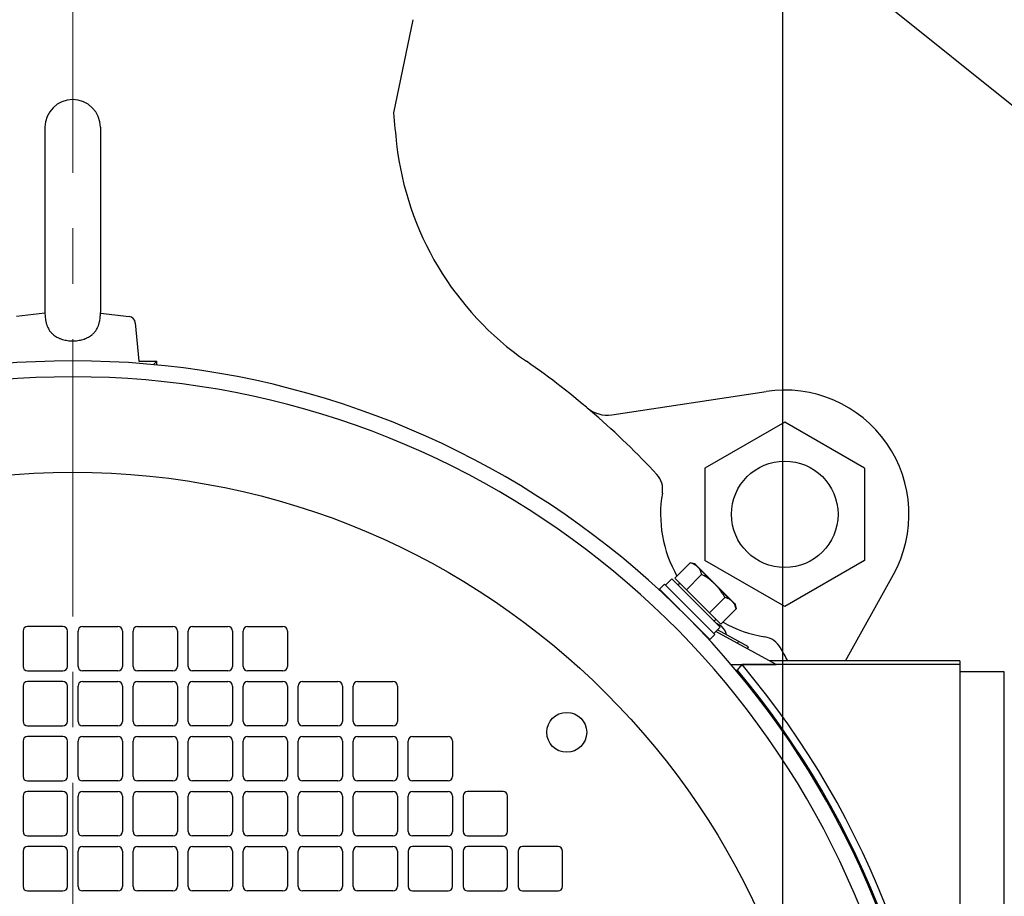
# Model space of a CAD drawing. Extents: x 0 to 8400, y 0 to 5940.
# Tile 8 of 34: x 1548 to 1770, y 1064 to 1262. Entities that reach past the tile are written whole.
import ezdxf
from ezdxf import colors
from ezdxf.entities.mleader import LeaderData, LeaderLine
from ezdxf.math import Vec2, Vec3

# ---------------------------------------------------------------- set-up
doc = ezdxf.new("R2010")
doc.units = 0
doc.header["$LTSCALE"] = 50
doc.header["$MEASUREMENT"] = 0
doc.linetypes.add('CENTER', pattern=[2, 1.25, -0.25, 0.25, -0.25])
doc.layers.get('0').update_dxf_attribs({"linetype": 'CONTINUOUS'})
doc.layers.get('Defpoints').update_dxf_attribs({"color": 8, "linetype": 'CONTINUOUS'})
doc.layers.add('DETAIL', color=7, linetype='CONTINUOUS')
doc.layers.add('SIZE', color=3, linetype='CONTINUOUS', lineweight=13)
doc.layers.add('SIZE_ACCES5', color=1, linetype='CONTINUOUS', lineweight=13)
doc.styles.get("Standard").update_dxf_attribs({"font": 'monotxt.shx', "width": 0.83, "bigfont": 'extfont.shx'})
doc.dimstyles.new('STDIM1', dxfattribs={"dimscale": 0, "dimtxt": 30, "dimasz": 22, "dimexe": 12, "dimexo": 8, "dimgap": 10, "dimtad": 1, "dimdec": 1, "dimdsep": 46, "dimtxsty": 'STANDARD', "dimblk": 'OPEN30', "dimcen": 0, "dimdle": 4.496, "dimclrd": 256, "dimclre": 256, "dimclrt": 256, "dimadec": 0, "dimazin": 0, "dimtfac": 1, "dimtdec": 1, "dimtmove": 0, "dimatfit": 3, "dimldrblk": 'OPEN30', "dimfxl": 1, "dimtvp": 1, "dimtolj": 1, "dimarcsym": 0})

# ---------------------------------------------------------------- blocks, each defined once
blk = doc.blocks.new('_OPEN30')
at = {"color": 0, "linetype": 'ByBlock'}
for p, q in [((-1, 0.268), (0, 0)), ((0, 0), (-1, -0.268)), ((0, 0), (-1, 0))]:
    blk.add_line(p, q, dxfattribs=at)
blk = doc.blocks.new('*D1')
at = {"layer": 'Defpoints', "color": 0}
for p in [(1720, 1274.85), (1560, 520), (1720, 435.3)]:
    blk.add_point(p, dxfattribs=at)
at = {"layer": 'SIZE', "lineweight": -2}
for p, q in [((1720, 1266.85), (1720, 423.3)), ((1560, 512), (1560, 423.3)), ((1582, 435.3), (1698, 435.3))]:
    blk.add_line(p, q, dxfattribs=at)
at = {"layer": 'SIZE', "lineweight": -2, "xscale": 22, "yscale": 22, "zscale": 22, "rotation": 180}
blk.add_blockref('_OPEN30', (1560, 435.3), dxfattribs=at)
at = {"layer": 'SIZE', "lineweight": -2, "xscale": 22, "yscale": 22, "zscale": 22}
blk.add_blockref('_OPEN30', (1720, 435.3), dxfattribs=at)
at = {"layer": 'SIZE', "insert": (1640, 460.3), "char_height": 30, "attachment_point": 5}
blk.add_mtext('\\A1;160', dxfattribs=at)

msp = doc.modelspace()

# ---------------------------------------------------------------- linework, layer by layer
at = {"layer": 'DETAIL', "color": 4, "linetype": 'CENTER', "lineweight": 13}
msp.add_line((1560.00031, 2989.9999), (1560.00031, 519.99988), dxfattribs=at)
at = {"layer": 'DETAIL'}
for p, q in [((1636.67583, 1262.01223), (1632.33159, 1240.99993)), ((1553.75031, 1237.7499), (1553.75031, 1195.97402)), ((1566.25031, 1237.7499), (1566.25031, 1195.97402)), ((1553.7515, 1195.83039), (1547.30453, 1195.13964)), ((1551.77852, 1195.23335), (1551.77884, 1195.23342)), ((1566.24911, 1195.83039), (1572.69608, 1195.13964)), ((1574.11906, 1193.6936), (1574.9094, 1184.9999)), ((1574.9094, 1184.9999), (1579.00031, 1184.9999)), ((1579.00031, 1184.9999), (1578.17371, 1184.17331)), ((1579.00031, 1184.10125), (1579.00031, 1184.9999)), ((1681.5219, 1172.94294), (1716.33297, 1178.19933)), ((1720.51418, 1171.2978), (1702.51436, 1160.9056)), ((1738.51393, 1160.90593), (1720.51387, 1171.29827)), ((1702.51351, 1160.90542), (1702.51351, 1140.12085)), ((1738.51351, 1160.90542), (1738.51351, 1140.12085)), ((1695.72969, 1136.12329), (1699.18143, 1139.57503)), ((1700.15028, 1139.31543), (1699.18143, 1139.57503)), ((1700.37442, 1139.18602), (1700.15028, 1139.31543)), ((1700.40367, 1139.06203), (1700.15028, 1139.31543)), ((1709.18602, 1130.37442), (1700.37446, 1139.18598)), ((1720.51393, 1129.72902), (1702.51387, 1140.12135)), ((1738.51418, 1140.12088), (1720.51436, 1129.72869)), ((1698.32819, 1133.52479), (1701.77993, 1136.97653)), ((1701.26694, 1138.19877), (1703.86979, 1135.59592)), ((1734.20151, 1117.4999), (1744.98877, 1136.91311)), ((1692.29999, 1133.61329), (1693.43136, 1134.74466)), ((1693.43136, 1134.74466), (1704.74507, 1123.43095)), ((1693.64349, 1134.53253), (1695.0577, 1135.94674)), ((1695.05791, 1135.94654), (1705.94693, 1125.05751)), ((1695.72969, 1136.12329), (1706.12369, 1125.72928)), ((1696.53232, 1134.47228), (1696.81512, 1135.03785)), ((1692.29999, 1133.61329), (1696.89618, 1129.0171)), ((1705.59632, 1133.86938), (1708.19917, 1131.26653)), ((1695.12841, 1130.78486), (1695.06305, 1130.7195)), ((1703.52519, 1128.32778), (1706.97693, 1131.77953)), ((1709.31583, 1130.14987), (1709.06244, 1130.40326)), ((1709.18642, 1130.37402), (1709.31583, 1130.14987)), ((1709.31583, 1130.14987), (1709.57543, 1129.18103)), ((1706.12369, 1125.72928), (1709.57543, 1129.18103)), ((1699.0175, 1126.89578), (1703.61369, 1122.29958)), ((1704.47268, 1126.53191), (1705.03826, 1126.81471)), ((1706.27118, 1125.30174), (1705.02737, 1125.97708)), ((1548.80031, 1124.1999), (1548.80031, 1116.1999)), ((1557.80031, 1125.1999), (1549.80031, 1125.1999)), ((1558.80031, 1116.1999), (1558.80031, 1124.1999)), ((1561.20031, 1116.1999), (1561.20031, 1124.1999)), ((1562.20031, 1125.1999), (1570.20031, 1125.1999)), ((1571.20031, 1124.1999), (1571.20031, 1116.1999)), ((1573.60031, 1116.1999), (1573.60031, 1124.1999)), ((1574.60031, 1125.1999), (1582.60031, 1125.1999)), ((1583.60031, 1124.1999), (1583.60031, 1116.1999)), ((1586.00031, 1116.1999), (1586.00031, 1124.1999)), ((1587.00031, 1125.1999), (1595.00031, 1125.1999)), ((1596.00031, 1124.1999), (1596.00031, 1116.1999)), ((1598.40031, 1116.1999), (1598.40031, 1124.1999)), ((1599.40031, 1125.1999), (1607.40031, 1125.1999)), ((1608.40031, 1124.1999), (1608.40031, 1116.1999)), ((1700.78527, 1125.12801), (1700.73583, 1125.07857)), ((1703.61369, 1122.29958), (1704.74507, 1123.43095)), ((1704.53293, 1123.64308), (1705.94715, 1125.0573)), ((1718.59158, 1116.67789), (1704.96589, 1124.07604)), ((1712.303, 1120.66126), (1705.33463, 1124.44478)), ((1709.86738, 1121.41475), (1710.10596, 1121.85416)), ((1712.06442, 1120.22185), (1712.303, 1120.66126)), ((1708.34338, 1116.67789), (1718.59158, 1116.67789)), ((1709.83767, 1115.39189), (1710.89278, 1116.6508)), ((1760.00031, 1116.6508), (1710.89282, 1116.6508)), ((1760.00031, 1117.4999), (1717.07763, 1117.4999)), ((1760.00031, 1117.4999), (1760.00031, 992.4999)), ((1549.80031, 1115.1999), (1557.80031, 1115.1999)), ((1570.20031, 1115.1999), (1562.20031, 1115.1999)), ((1582.60031, 1115.1999), (1574.60031, 1115.1999)), ((1595.00031, 1115.1999), (1587.00031, 1115.1999)), ((1607.40031, 1115.1999), (1599.40031, 1115.1999)), ((1709.45051, 1115.38849), (1709.83767, 1115.39189)), ((1770.00031, 1114.9999), (1760.00031, 1114.9999)), ((1770.00031, 994.99591), (1770.00031, 1114.9999)), ((1557.80031, 1112.7999), (1549.80031, 1112.7999)), ((1562.20031, 1112.7999), (1570.20031, 1112.7999)), ((1574.60031, 1112.7999), (1582.60031, 1112.7999)), ((1587.00031, 1112.7999), (1595.00031, 1112.7999)), ((1599.40031, 1112.7999), (1607.40031, 1112.7999)), ((1611.80031, 1112.7999), (1619.80031, 1112.7999)), ((1624.20031, 1112.7999), (1632.20031, 1112.7999)), ((1548.80031, 1111.7999), (1548.80031, 1103.7999)), ((1558.80031, 1103.7999), (1558.80031, 1111.7999)), ((1561.20031, 1103.7999), (1561.20031, 1111.7999)), ((1571.20031, 1111.7999), (1571.20031, 1103.7999)), ((1573.60031, 1103.7999), (1573.60031, 1111.7999)), ((1583.60031, 1111.7999), (1583.60031, 1103.7999)), ((1586.00031, 1103.7999), (1586.00031, 1111.7999)), ((1596.00031, 1111.7999), (1596.00031, 1103.7999)), ((1598.40031, 1103.7999), (1598.40031, 1111.7999)), ((1608.40031, 1111.7999), (1608.40031, 1103.7999)), ((1610.80031, 1103.7999), (1610.80031, 1111.7999)), ((1620.80031, 1111.7999), (1620.80031, 1103.7999)), ((1623.20031, 1103.7999), (1623.20031, 1111.7999)), ((1633.20031, 1111.7999), (1633.20031, 1103.7999)), ((1549.80031, 1102.7999), (1557.80031, 1102.7999)), ((1570.20031, 1102.7999), (1562.20031, 1102.7999)), ((1582.60031, 1102.7999), (1574.60031, 1102.7999)), ((1595.00031, 1102.7999), (1587.00031, 1102.7999)), ((1607.40031, 1102.7999), (1599.40031, 1102.7999)), ((1619.80031, 1102.7999), (1611.80031, 1102.7999)), ((1632.20031, 1102.7999), (1624.20031, 1102.7999)), ((1548.80031, 1099.3999), (1548.80031, 1091.3999)), ((1557.80031, 1100.3999), (1549.80031, 1100.3999)), ((1558.80031, 1091.3999), (1558.80031, 1099.3999)), ((1561.20031, 1091.3999), (1561.20031, 1099.3999)), ((1562.20031, 1100.3999), (1570.20031, 1100.3999)), ((1571.20031, 1099.3999), (1571.20031, 1091.3999)), ((1573.60031, 1091.3999), (1573.60031, 1099.3999)), ((1574.60031, 1100.3999), (1582.60031, 1100.3999)), ((1583.60031, 1099.3999), (1583.60031, 1091.3999)), ((1586.00031, 1091.3999), (1586.00031, 1099.3999)), ((1587.00031, 1100.3999), (1595.00031, 1100.3999)), ((1596.00031, 1099.3999), (1596.00031, 1091.3999)), ((1598.40031, 1091.3999), (1598.40031, 1099.3999)), ((1599.40031, 1100.3999), (1607.40031, 1100.3999)), ((1608.40031, 1099.3999), (1608.40031, 1091.3999)), ((1610.80031, 1091.3999), (1610.80031, 1099.3999)), ((1611.80031, 1100.3999), (1619.80031, 1100.3999)), ((1620.80031, 1099.3999), (1620.80031, 1091.3999)), ((1623.20031, 1091.3999), (1623.20031, 1099.3999)), ((1624.20031, 1100.3999), (1632.20031, 1100.3999)), ((1633.20031, 1099.3999), (1633.20031, 1091.3999)), ((1635.60031, 1091.3999), (1635.60031, 1099.3999)), ((1636.60031, 1100.3999), (1644.60031, 1100.3999)), ((1645.60031, 1099.3999), (1645.60031, 1091.3999)), ((1549.80031, 1090.3999), (1557.80031, 1090.3999)), ((1570.20031, 1090.3999), (1562.20031, 1090.3999)), ((1582.60031, 1090.3999), (1574.60031, 1090.3999)), ((1595.00031, 1090.3999), (1587.00031, 1090.3999)), ((1607.40031, 1090.3999), (1599.40031, 1090.3999)), ((1619.80031, 1090.3999), (1611.80031, 1090.3999)), ((1632.20031, 1090.3999), (1624.20031, 1090.3999)), ((1644.60031, 1090.3999), (1636.60031, 1090.3999)), ((1557.80031, 1087.9999), (1549.80031, 1087.9999)), ((1562.20031, 1087.9999), (1570.20031, 1087.9999)), ((1574.60031, 1087.9999), (1582.60031, 1087.9999)), ((1587.00031, 1087.9999), (1595.00031, 1087.9999)), ((1599.40031, 1087.9999), (1607.40031, 1087.9999)), ((1611.80031, 1087.9999), (1619.80031, 1087.9999)), ((1624.20031, 1087.9999), (1632.20031, 1087.9999)), ((1636.60031, 1087.9999), (1644.60031, 1087.9999)), ((1657.00031, 1087.9999), (1649.00031, 1087.9999)), ((1548.80031, 1086.9999), (1548.80031, 1078.9999)), ((1558.80031, 1078.9999), (1558.80031, 1086.9999)), ((1561.20031, 1078.9999), (1561.20031, 1086.9999)), ((1571.20031, 1086.9999), (1571.20031, 1078.9999)), ((1573.60031, 1078.9999), (1573.60031, 1086.9999)), ((1583.60031, 1086.9999), (1583.60031, 1078.9999)), ((1586.00031, 1078.9999), (1586.00031, 1086.9999)), ((1596.00031, 1086.9999), (1596.00031, 1078.9999)), ((1598.40031, 1078.9999), (1598.40031, 1086.9999)), ((1608.40031, 1086.9999), (1608.40031, 1078.9999)), ((1610.80031, 1078.9999), (1610.80031, 1086.9999)), ((1620.80031, 1086.9999), (1620.80031, 1078.9999)), ((1623.20031, 1078.9999), (1623.20031, 1086.9999)), ((1633.20031, 1086.9999), (1633.20031, 1078.9999)), ((1635.60031, 1078.9999), (1635.60031, 1086.9999)), ((1645.60031, 1086.9999), (1645.60031, 1078.9999)), ((1648.00031, 1086.9999), (1648.00031, 1078.9999)), ((1658.00031, 1078.9999), (1658.00031, 1086.9999)), ((1549.80031, 1077.9999), (1557.80031, 1077.9999)), ((1570.20031, 1077.9999), (1562.20031, 1077.9999)), ((1582.60031, 1077.9999), (1574.60031, 1077.9999)), ((1595.00031, 1077.9999), (1587.00031, 1077.9999)), ((1607.40031, 1077.9999), (1599.40031, 1077.9999)), ((1619.80031, 1077.9999), (1611.80031, 1077.9999)), ((1632.20031, 1077.9999), (1624.20031, 1077.9999)), ((1644.60031, 1077.9999), (1636.60031, 1077.9999)), ((1649.00031, 1077.9999), (1657.00031, 1077.9999)), ((1548.80031, 1074.5999), (1548.80031, 1066.5999)), ((1557.80031, 1075.5999), (1549.80031, 1075.5999)), ((1558.80031, 1066.5999), (1558.80031, 1074.5999)), ((1561.20031, 1066.5999), (1561.20031, 1074.5999)), ((1562.20031, 1075.5999), (1570.20031, 1075.5999)), ((1571.20031, 1074.5999), (1571.20031, 1066.5999)), ((1573.60031, 1066.5999), (1573.60031, 1074.5999)), ((1574.60031, 1075.5999), (1582.60031, 1075.5999)), ((1583.60031, 1074.5999), (1583.60031, 1066.5999)), ((1586.00031, 1066.5999), (1586.00031, 1074.5999)), ((1587.00031, 1075.5999), (1595.00031, 1075.5999)), ((1596.00031, 1074.5999), (1596.00031, 1066.5999)), ((1598.40031, 1066.5999), (1598.40031, 1074.5999)), ((1599.40031, 1075.5999), (1607.40031, 1075.5999)), ((1608.40031, 1074.5999), (1608.40031, 1066.5999)), ((1610.80031, 1066.5999), (1610.80031, 1074.5999)), ((1611.80031, 1075.5999), (1619.80031, 1075.5999)), ((1620.80031, 1074.5999), (1620.80031, 1066.5999)), ((1623.20031, 1066.5999), (1623.20031, 1074.5999)), ((1624.20031, 1075.5999), (1632.20031, 1075.5999)), ((1633.20031, 1074.5999), (1633.20031, 1066.5999)), ((1635.60031, 1074.5999), (1635.60031, 1066.5999)), ((1644.60031, 1075.5999), (1636.60031, 1075.5999)), ((1645.60031, 1066.5999), (1645.60031, 1074.5999)), ((1648.00031, 1074.5999), (1648.00031, 1066.5999)), ((1657.00031, 1075.5999), (1649.00031, 1075.5999)), ((1658.00031, 1066.5999), (1658.00031, 1074.5999)), ((1660.40031, 1074.5999), (1660.40031, 1066.5999)), ((1669.40031, 1075.5999), (1661.40031, 1075.5999)), ((1670.40031, 1066.5999), (1670.40031, 1074.5999)), ((1549.80031, 1065.5999), (1557.80031, 1065.5999)), ((1570.20031, 1065.5999), (1562.20031, 1065.5999)), ((1582.60031, 1065.5999), (1574.60031, 1065.5999)), ((1595.00031, 1065.5999), (1587.00031, 1065.5999)), ((1607.40031, 1065.5999), (1599.40031, 1065.5999)), ((1619.80031, 1065.5999), (1611.80031, 1065.5999)), ((1632.20031, 1065.5999), (1624.20031, 1065.5999)), ((1636.60031, 1065.5999), (1644.60031, 1065.5999)), ((1649.00031, 1065.5999), (1657.00031, 1065.5999)), ((1661.40031, 1065.5999), (1669.40031, 1065.5999))]:
    msp.add_line(p, q, dxfattribs=at)
for centre, radius in [((1720.51351, 1150.51318), 11.99999), ((1560.00031, 989.9999), 170), ((1671.36963, 1101.36922), 4.5)]:
    msp.add_circle(centre, radius, dxfattribs=at)
for centre, radius, start, end in [((1560.00031, 1237.7499), 6.25, 0, 180), ((1872.5003, 1260.99991), 241, 184.7602942, 186.4356155), ((1701.58417, 1241.72101), 69, 186.4356155, 235.2669284), ((1572.52563, 1193.54875), 1.6, 5.194428, 83.884497), ((1560.00031, 989.9999), 195.1, 297.216144, 242.783856), ((1560.0003, 1037.4999), 179.5, 42.8215128, 55.2669284), ((1560.00031, 989.9999), 191.5, 296.419374, 243.580626), ((1720.51351, 1150.51318), 28, 330.9405468, 98.6478133), ((1680.47676, 1179.86448), 7, 229.7603287, 278.5866656), ((1687.99164, 1156.11047), 5, 350.2345651, 42.8215128), ((1720.51348, 1150.51318), 28, 170.2345651, 209.7823996), ((1698.58086, 1136.21226), 3.38298, 58.774986, 63.13536), ((1698.68137, 1136.38045), 3.18704, 58.145457, 58.752808), ((1698.71306, 1136.43135), 3.12708, 57.273078, 58.146247), ((1696.89066, 1134.68237), 5.62967, 43.864313, 45.024326), ((1706.40274, 1128.69435), 3.16139, 31.250545, 32.72156), ((1706.14929, 1128.54526), 3.45541, 26.910453, 31.183899), ((1703.64016, 1122.52007), 3.82884, 12.263605, 46.594333), ((1720.51348, 1150.51318), 28, 240.2179058, 260.7553493), ((1549.80031, 1124.1999), 1, 90, 180), ((1557.80031, 1124.1999), 1, 0, 90), ((1562.20031, 1124.1999), 1, 90, 180), ((1570.20031, 1124.1999), 1, 0, 90), ((1574.60031, 1124.1999), 1, 90, 180), ((1582.60031, 1124.1999), 1, 0, 90), ((1587.00031, 1124.1999), 1, 90, 180), ((1595.00031, 1124.1999), 1, 0, 90), ((1599.40031, 1124.1999), 1, 90, 180), ((1607.40031, 1124.1999), 1, 0, 90), ((1715.21202, 1117.9418), 5, 29.587087, 80.7553493), ((1489.8753, 989.9999), 264.125, 28.8635928, 29.587087), ((1560.00031, 989.9999), 196.99997, 0.99774, 40.008253), ((1549.80031, 1116.1999), 1, 180, 270), ((1557.80031, 1116.1999), 1, 270, 0), ((1562.20031, 1116.1999), 1, 180, 270), ((1570.20031, 1116.1999), 1, 270, 0), ((1574.60031, 1116.1999), 1, 180, 270), ((1582.60031, 1116.1999), 1, 270, 0), ((1587.00031, 1116.1999), 1, 180, 270), ((1595.00031, 1116.1999), 1, 270, 0), ((1599.40031, 1116.1999), 1, 180, 270), ((1607.40031, 1116.1999), 1, 270, 0), ((1560.00031, 989.9999), 195.38266, 1.190526, 39.924412), ((1549.80031, 1111.7999), 1, 90, 180), ((1557.80031, 1111.7999), 1, 0, 90), ((1562.20031, 1111.7999), 1, 90, 180), ((1570.20031, 1111.7999), 1, 0, 90), ((1574.60031, 1111.7999), 1, 90, 180), ((1582.60031, 1111.7999), 1, 0, 90), ((1587.00031, 1111.7999), 1, 90, 180), ((1595.00031, 1111.7999), 1, 0, 90), ((1599.40031, 1111.7999), 1, 90, 180), ((1607.40031, 1111.7999), 1, 0, 90), ((1611.80031, 1111.7999), 1, 90, 180), ((1619.80031, 1111.7999), 1, 0, 90), ((1624.20031, 1111.7999), 1, 90, 180), ((1632.20031, 1111.7999), 1, 0, 90), ((1549.80031, 1103.7999), 1, 180, 270), ((1557.80031, 1103.7999), 1, 270, 0), ((1562.20031, 1103.7999), 1, 180, 270), ((1570.20031, 1103.7999), 1, 270, 0), ((1574.60031, 1103.7999), 1, 180, 270), ((1582.60031, 1103.7999), 1, 270, 0), ((1587.00031, 1103.7999), 1, 180, 270), ((1595.00031, 1103.7999), 1, 270, 0), ((1599.40031, 1103.7999), 1, 180, 270), ((1607.40031, 1103.7999), 1, 270, 0), ((1611.80031, 1103.7999), 1, 180, 270), ((1619.80031, 1103.7999), 1, 270, 0), ((1624.20031, 1103.7999), 1, 180, 270), ((1632.20031, 1103.7999), 1, 270, 0), ((1549.80031, 1099.3999), 1, 90, 180), ((1557.80031, 1099.3999), 1, 0, 90), ((1562.20031, 1099.3999), 1, 90, 180), ((1570.20031, 1099.3999), 1, 0, 90), ((1574.60031, 1099.3999), 1, 90, 180), ((1582.60031, 1099.3999), 1, 0, 90), ((1587.00031, 1099.3999), 1, 90, 180), ((1595.00031, 1099.3999), 1, 0, 90), ((1599.40031, 1099.3999), 1, 90, 180), ((1607.40031, 1099.3999), 1, 0, 90), ((1611.80031, 1099.3999), 1, 90, 180), ((1619.80031, 1099.3999), 1, 0, 90), ((1624.20031, 1099.3999), 1, 90, 180), ((1632.20031, 1099.3999), 1, 0, 90), ((1636.60031, 1099.3999), 1, 90, 180), ((1644.60031, 1099.3999), 1, 0, 90), ((1549.80031, 1091.3999), 1, 180, 270), ((1557.80031, 1091.3999), 1, 270, 0), ((1562.20031, 1091.3999), 1, 180, 270), ((1570.20031, 1091.3999), 1, 270, 0), ((1574.60031, 1091.3999), 1, 180, 270), ((1582.60031, 1091.3999), 1, 270, 0), ((1587.00031, 1091.3999), 1, 180, 270), ((1595.00031, 1091.3999), 1, 270, 0), ((1599.40031, 1091.3999), 1, 180, 270), ((1607.40031, 1091.3999), 1, 270, 0), ((1611.80031, 1091.3999), 1, 180, 270), ((1619.80031, 1091.3999), 1, 270, 0), ((1624.20031, 1091.3999), 1, 180, 270), ((1632.20031, 1091.3999), 1, 270, 0), ((1636.60031, 1091.3999), 1, 180, 270), ((1644.60031, 1091.3999), 1, 270, 0), ((1549.80031, 1086.9999), 1, 90, 180), ((1557.80031, 1086.9999), 1, 0, 90), ((1562.20031, 1086.9999), 1, 90, 180), ((1570.20031, 1086.9999), 1, 0, 90), ((1574.60031, 1086.9999), 1, 90, 180), ((1582.60031, 1086.9999), 1, 0, 90), ((1587.00031, 1086.9999), 1, 90, 180), ((1595.00031, 1086.9999), 1, 0, 90), ((1599.40031, 1086.9999), 1, 90, 180), ((1607.40031, 1086.9999), 1, 0, 90), ((1611.80031, 1086.9999), 1, 90, 180), ((1619.80031, 1086.9999), 1, 0, 90), ((1624.20031, 1086.9999), 1, 90, 180), ((1632.20031, 1086.9999), 1, 0, 90), ((1636.60031, 1086.9999), 1, 90, 180), ((1644.60031, 1086.9999), 1, 0, 90), ((1649.00031, 1086.9999), 1, 90, 180), ((1657.00031, 1086.9999), 1, 0, 90), ((1549.80031, 1078.9999), 1, 180, 270), ((1557.80031, 1078.9999), 1, 270, 0), ((1562.20031, 1078.9999), 1, 180, 270), ((1570.20031, 1078.9999), 1, 270, 0), ((1574.60031, 1078.9999), 1, 180, 270), ((1582.60031, 1078.9999), 1, 270, 0), ((1587.00031, 1078.9999), 1, 180, 270), ((1595.00031, 1078.9999), 1, 270, 0), ((1599.40031, 1078.9999), 1, 180, 270), ((1607.40031, 1078.9999), 1, 270, 0), ((1611.80031, 1078.9999), 1, 180, 270), ((1619.80031, 1078.9999), 1, 270, 0), ((1624.20031, 1078.9999), 1, 180, 270), ((1632.20031, 1078.9999), 1, 270, 0), ((1636.60031, 1078.9999), 1, 180, 270), ((1644.60031, 1078.9999), 1, 270, 0), ((1649.00031, 1078.9999), 1, 180, 270), ((1657.00031, 1078.9999), 1, 270, 0), ((1549.80031, 1074.5999), 1, 90, 180), ((1557.80031, 1074.5999), 1, 0, 90), ((1562.20031, 1074.5999), 1, 90, 180), ((1570.20031, 1074.5999), 1, 0, 90), ((1574.60031, 1074.5999), 1, 90, 180), ((1582.60031, 1074.5999), 1, 0, 90), ((1587.00031, 1074.5999), 1, 90, 180), ((1595.00031, 1074.5999), 1, 0, 90), ((1599.40031, 1074.5999), 1, 90, 180), ((1607.40031, 1074.5999), 1, 0, 90), ((1611.80031, 1074.5999), 1, 90, 180), ((1619.80031, 1074.5999), 1, 0, 90), ((1624.20031, 1074.5999), 1, 90, 180), ((1632.20031, 1074.5999), 1, 0, 90), ((1636.60031, 1074.5999), 1, 90, 180), ((1644.60031, 1074.5999), 1, 0, 90), ((1649.00031, 1074.5999), 1, 90, 180), ((1657.00031, 1074.5999), 1, 0, 90), ((1661.40031, 1074.5999), 1, 90, 180), ((1669.40031, 1074.5999), 1, 0, 90), ((1549.80031, 1066.5999), 1, 180, 270), ((1557.80031, 1066.5999), 1, 270, 0), ((1562.20031, 1066.5999), 1, 180, 270), ((1570.20031, 1066.5999), 1, 270, 0), ((1574.60031, 1066.5999), 1, 180, 270), ((1582.60031, 1066.5999), 1, 270, 0), ((1587.00031, 1066.5999), 1, 180, 270), ((1595.00031, 1066.5999), 1, 270, 0), ((1599.40031, 1066.5999), 1, 180, 270), ((1607.40031, 1066.5999), 1, 270, 0), ((1611.80031, 1066.5999), 1, 180, 270), ((1619.80031, 1066.5999), 1, 270, 0), ((1624.20031, 1066.5999), 1, 180, 270), ((1632.20031, 1066.5999), 1, 270, 0), ((1636.60031, 1066.5999), 1, 180, 270), ((1644.60031, 1066.5999), 1, 270, 0), ((1649.00031, 1066.5999), 1, 180, 270), ((1657.00031, 1066.5999), 1, 270, 0), ((1661.40031, 1066.5999), 1, 180, 270), ((1669.40031, 1066.5999), 1, 270, 0)]:
    msp.add_arc(centre, radius, start, end, dxfattribs=at)
for points, knots in [([(1553.75031, 1195.97402), (1553.75031, 1195.79162), (1553.76213, 1195.42609), (1553.79175, 1195.06169), (1553.81, 1194.87951)], [0, 0, 0, 0, 0.499054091, 1, 1, 1, 1]), ([(1553.81, 1194.87951), (1553.82943, 1194.68566), (1553.86681, 1194.39535), (1553.93683, 1194.01164), (1554.00049, 1193.72616), (1554.07598, 1193.44445), (1554.16386, 1193.16781), (1554.26476, 1192.89762), (1554.41641, 1192.54938), (1554.63866, 1192.13576), (1554.9066, 1191.7547), (1555.14429, 1191.47409), (1555.33333, 1191.2762), (1555.53303, 1191.09024), (1555.81282, 1190.8579), (1556.18729, 1190.59609), (1556.58786, 1190.37315), (1556.92203, 1190.21672), (1557.2672, 1190.07369), (1557.71413, 1189.92157), (1558.26814, 1189.78104), (1558.83713, 1189.68109), (1559.41617, 1189.62132), (1559.80539, 1189.60805), (1560.00031, 1189.60805)], [0, 0, 0, 0, 0.064430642, 0.096717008, 0.128972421, 0.161135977, 0.193140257, 0.224932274, 0.256476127, 0.31870665, 0.379859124, 0.410137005, 0.440266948, 0.470312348, 0.500333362, 0.560486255, 0.621114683, 0.651696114, 0.682475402, 0.74464826, 0.807633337, 0.871320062, 0.935536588, 1, 1, 1, 1]), ([(1560.00031, 1189.60805), (1560.19523, 1189.60805), (1560.58445, 1189.62132), (1561.16348, 1189.68109), (1561.73248, 1189.78104), (1562.28649, 1189.92157), (1562.73341, 1190.07369), (1563.07859, 1190.21672), (1563.41276, 1190.37315), (1563.81333, 1190.59609), (1564.1878, 1190.8579), (1564.46758, 1191.09024), (1564.66728, 1191.2762), (1564.85633, 1191.47408), (1565.09401, 1191.75469), (1565.36195, 1192.13575), (1565.5842, 1192.54938), (1565.73585, 1192.89761), (1565.83675, 1193.1678), (1565.92463, 1193.44444), (1566.00013, 1193.72615), (1566.06379, 1194.01164), (1566.1338, 1194.39535), (1566.17119, 1194.68566), (1566.19061, 1194.87951)], [0, 0, 0, 0, 0.064463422, 0.128679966, 0.19236671, 0.255351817, 0.317524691, 0.348303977, 0.378885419, 0.439513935, 0.499666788, 0.529687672, 0.559732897, 0.589862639, 0.620140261, 0.681292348, 0.743523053, 0.77506691, 0.80685892, 0.838863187, 0.871026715, 0.903282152, 0.935568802, 1, 1, 1, 1]), ([(1566.19061, 1194.87951), (1566.20887, 1195.06168), (1566.23848, 1195.42608), (1566.25031, 1195.79162), (1566.25031, 1195.97402)], [0, 0, 0, 0, 0.500939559, 1, 1, 1, 1]), ([(1700.10957, 1139.23013), (1699.96473, 1139.30372), (1699.65991, 1139.4338), (1699.34373, 1139.53154), (1699.18143, 1139.57503)], [0, 0, 0, 0, 0.491587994, 1, 1, 1, 1]), ([(1700.40367, 1139.06203), (1700.44696, 1139.03421), (1700.50951, 1138.98901), (1700.58923, 1138.92448), (1700.66679, 1138.85811), (1700.76073, 1138.77198), (1700.83373, 1138.70085), (1700.86974, 1138.66484)], [0, 0, 0, 0, 0.251671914, 0.376774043, 0.501612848, 0.750893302, 1, 1, 1, 1]), ([(1700.94955, 1138.58347), (1700.96104, 1138.5715), (1701.00679, 1138.52339), (1701.05149, 1138.47427), (1701.08424, 1138.43675)], [0, 0, 0, 0, 0.249854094, 1, 1, 1, 1]), ([(1701.08424, 1138.43675), (1701.11703, 1138.39918), (1701.1813, 1138.32241), (1701.23979, 1138.241), (1701.26694, 1138.19877)], [0, 0, 0, 0, 0.498293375, 1, 1, 1, 1]), ([(1701.77993, 1136.97653), (1701.75026, 1137.08726), (1701.68585, 1137.30478), (1701.56974, 1137.62065), (1701.43269, 1137.91998), (1701.32492, 1138.10855), (1701.26694, 1138.19877)], [0, 0, 0, 0, 0.258482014, 0.51118497, 0.758192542, 1, 1, 1, 1]), ([(1703.86978, 1135.59592), (1703.54412, 1135.8577), (1702.86455, 1136.34674), (1702.14575, 1136.7746), (1701.77993, 1136.97653)], [0, 0, 0, 0, 0.499993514, 1, 1, 1, 1]), ([(1705.59632, 1133.86938), (1705.53252, 1133.94875), (1705.40067, 1134.10416), (1705.22858, 1134.29193), (1705.08826, 1134.43971), (1704.94684, 1134.58635), (1704.76811, 1134.76771), (1704.58675, 1134.94643), (1704.44011, 1135.08786), (1704.29234, 1135.22818), (1704.10456, 1135.40026), (1703.94916, 1135.53212), (1703.86978, 1135.59592)], [0, 0, 0, 0, 0.124964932, 0.24999491, 0.312520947, 0.375029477, 0.499999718, 0.624970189, 0.68747898, 0.750005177, 0.87503514, 1, 1, 1, 1]), ([(1706.97693, 1131.77953), (1706.77501, 1132.14534), (1706.34714, 1132.86414), (1705.8581, 1133.54371), (1705.59632, 1133.86938)], [0, 0, 0, 0, 0.500006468, 1, 1, 1, 1]), ([(1708.19917, 1131.26653), (1708.10895, 1131.32451), (1707.92039, 1131.43229), (1707.62105, 1131.56934), (1707.30518, 1131.68544), (1707.08766, 1131.74986), (1706.97693, 1131.77953)], [0, 0, 0, 0, 0.241807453, 0.488815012, 0.741517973, 1, 1, 1, 1]), ([(1709.06244, 1130.40326), (1709.03462, 1130.44655), (1708.97473, 1130.53001), (1708.89235, 1130.62815), (1708.82399, 1130.70398), (1708.75458, 1130.7786), (1708.66587, 1130.86996), (1708.57451, 1130.95868), (1708.49989, 1131.02809), (1708.42406, 1131.09645), (1708.32592, 1131.17883), (1708.24246, 1131.23871), (1708.19917, 1131.26653)], [0, 0, 0, 0, 0.125826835, 0.250797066, 0.313161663, 0.375473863, 0.499999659, 0.62452569, 0.68683811, 0.749202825, 0.874173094, 1, 1, 1, 1]), ([(1709.57543, 1129.18103), (1709.53194, 1129.34333), (1709.4342, 1129.65951), (1709.30413, 1129.96432), (1709.23054, 1130.10917)], [0, 0, 0, 0, 0.508411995, 1, 1, 1, 1])]:
    msp.add_open_spline(points, degree=3, knots=knots, dxfattribs=at)

# ---------------------------------------------------------------- dimensions: what is measured, and where the dimension line sits
at = {"layer": 'SIZE'}
dim = msp.add_linear_dim(base=(1720.00029, 435.29989), p1=(1560.00031, 519.99988), p2=(1720.00029, 1274.85288), dimstyle='STDIM1', override={"dimscale": 1, "dimtmove": 0}, dxfattribs=at)
dim.commit()
dim.dimension.update_dxf_attribs({"geometry": '*D1', "text_midpoint": (1640.0003, 460.29989)})

# ---------------------------------------------------------------- leaders
ml = msp.add_multileader_mtext('Standard', dxfattribs=at)
ml.set_content('流量調整弁\\PRc3', color=256, style='STANDARD')
ml.set_leader_properties(color=256)
ml.set_arrow_properties(name='OPEN30')
ml.build(insert=Vec2(0, 0))
ml.multileader.update_dxf_attribs({"dogleg_length": 30, "arrow_head_size": 22})
ctx = ml.context
ctx.base_point, ctx.char_height, ctx.arrow_head_size, ctx.landing_gap_size, ctx.plane_origin = Vec3(2072.90315, 1145.39813), 30, 22, 15, Vec3(1917.89893, 733.00972)
notes = []
notes.append((ctx, [(0, (1, 1, 0), (2042.90315, 1145.39813), (1, 0), 30, [(0, [(1751.14659, 1360.87376)], 0, [])])]))
ctx.mtext.insert, ctx.mtext.flow_direction = Vec3(2087.90315, 1160.39813), 5
at = {"layer": 'SIZE_ACCES5'}
ml = msp.add_multileader_mtext('Standard', dxfattribs=at)
ml.set_content('ドレン弁\\P\\pq*;Rc1/2', color=256, style='STANDARD')
ml.set_leader_properties(color=256)
ml.set_arrow_properties(name='OPEN30')
ml.build(insert=Vec2(0, 0))
ml.multileader.update_dxf_attribs({"dogleg_length": 30, "arrow_head_size": 22})
ctx = ml.context
ctx.base_point, ctx.char_height, ctx.arrow_head_size, ctx.landing_gap_size, ctx.plane_origin = Vec3(2072.90315, 1025.39813), 30, 22, 15, Vec3(3020.0153, 182.18551)
notes.append((ctx, [(1, (1, 1, 0), (2042.90315, 1025.39813), (1, 0), 30, [(0, [(1571.726, 1403.12577)], 0, [])])]))
ctx.mtext.insert, ctx.mtext.defined_height, ctx.mtext.flow_direction = Vec3(2087.90315, 1040.39813), 35.85518, 5
for ctx, leaders in notes:
    for number, flags, end, landing, length, lines in leaders:
        leader = LeaderData()
        leader.index, (leader.has_last_leader_line, leader.has_dogleg_vector, leader.attachment_direction) = number, flags
        leader.last_leader_point, leader.dogleg_vector, leader.dogleg_length = Vec3(end), Vec3(landing), length
        for number, points, colour, breaks in lines:
            line = LeaderLine()
            line.index, line.vertices, line.color, line.breaks = number, Vec3.list(points), colors.encode_raw_color(colour), breaks
            leader.lines.append(line)
        ctx.leaders.append(leader)

doc.saveas('drawing.dxf')
